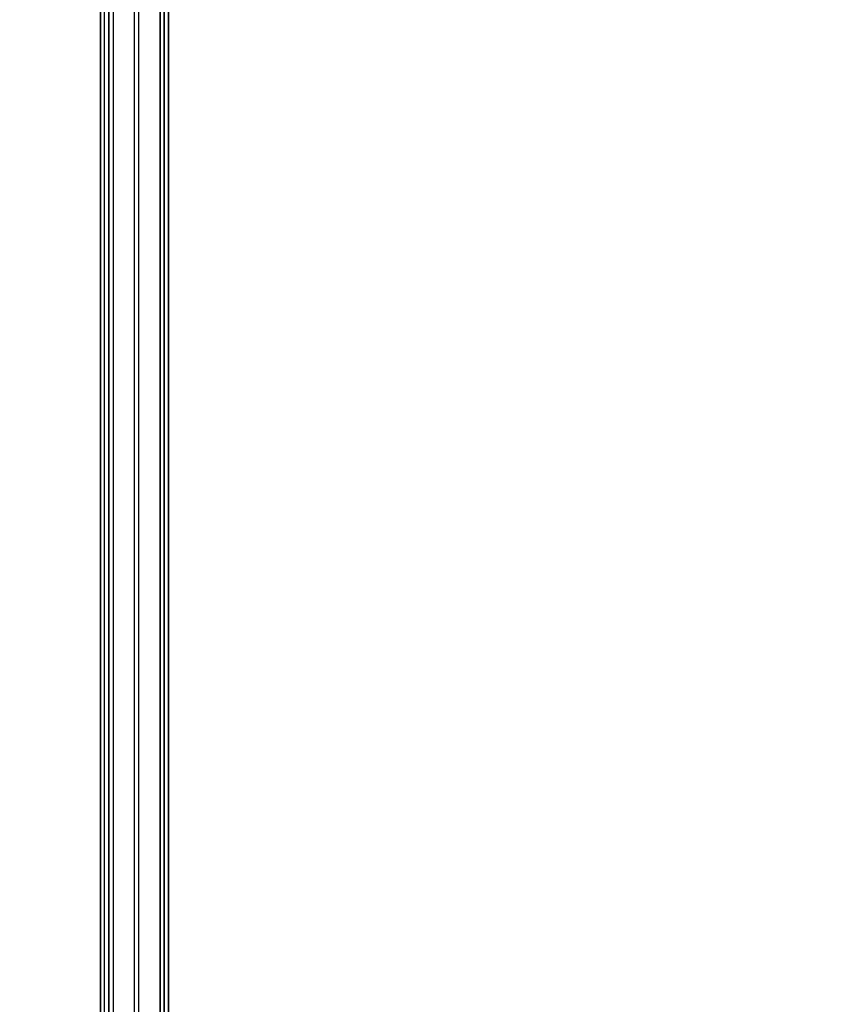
# Model space of a CAD drawing. Header units: millimetres. Extents: x -356 to 356, y -410 to 410.
# Tile 16 of 126: x -171 to -123, y -69 to -11. Entities that reach past the tile are written whole.
import ezdxf

# ---------------------------------------------------------------- set-up
doc = ezdxf.new("R2010")
doc.units = ezdxf.units.MM
doc.header["$MEASUREMENT"] = 0
doc.layers.add('1', color=7, linetype='Continuous')

msp = doc.modelspace()

# ---------------------------------------------------------------- linework, layer by layer
at = {"layer": '1', "color": 252}
for points in [[(-166.325, 92.862), (-166.325, -92.138)], [(-166.325, 92.862), (-166.325, -92.138)], [(-166.075, -92.138), (-166.075, 92.862)], [(-165.825, -92.138), (-165.825, 92.862)], [(-165.825, 92.862), (-165.825, -92.138)], [(-165.562, -92.197), (-165.562, 92.15)], [(-164.062, -92.197), (-164.062, 92.15)], [(-164.062, -92.197), (-164.062, 92.15)], [(-162.562, -92.197), (-162.562, 92.15)], [(-166.325, -90.638), (-166.325, 91.362)], [(-165.825, -90.638), (-165.825, 91.362)], [(-164.325, -90.638), (-164.325, 91.362)], [(-164.325, -90.638), (-164.325, 91.362)], [(-162.825, -90.638), (-162.825, 91.362)], [(-162.825, 91.362), (-162.825, -90.638)], [(-162.825, -90.638), (-162.825, 91.362)], [(-162.575, -90.638), (-162.575, 91.362)], [(-162.325, 91.362), (-162.325, -90.638)], [(-162.325, 91.362), (-162.325, -90.638)], [(-162.325, -90.638), (-162.325, 91.362)]]:
    msp.add_lwpolyline(points, dxfattribs=at)
at = {"layer": '1', "color": 252, "extrusion": (-0.116707, -0.06831, 0.990814)}
for points in [[(-0.871, -455.333), (-0.871, -73.759)], [(0.129, -455.333), (0.129, -73.759)], [(0.129, -455.333), (0.129, -73.759)], [(1.129, -455.333), (1.129, -73.759)]]:
    msp.add_lwpolyline(points, dxfattribs=at)

doc.saveas('drawing.dxf')
